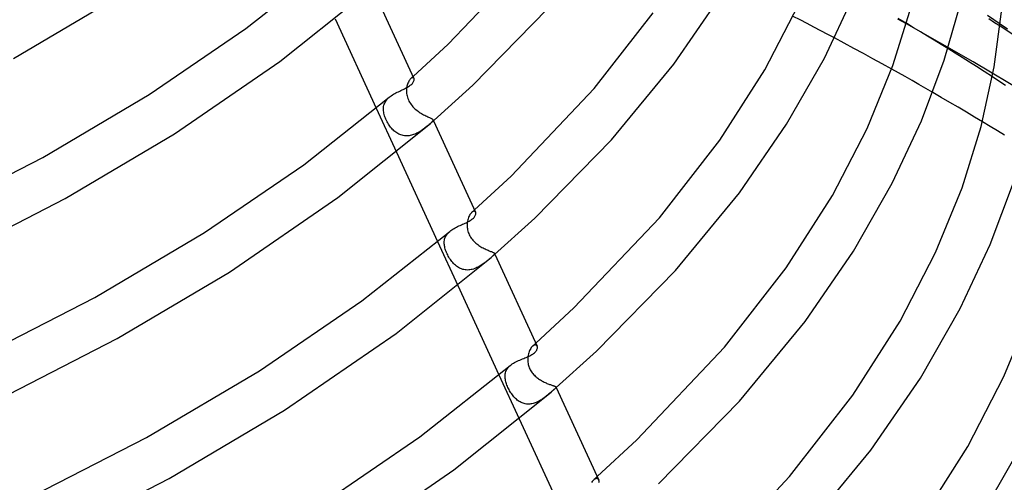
# Model space of a CAD drawing. Header units: millimetres. Extents: x -305 to 305, y -173 to 291.
# Tile 78 of 95: x 150 to 234, y 66 to 105. Entities that reach past the tile are written whole.
import ezdxf

# ---------------------------------------------------------------- set-up
doc = ezdxf.new("R2010")
doc.units = ezdxf.units.MM
doc.layers.add('HIDDEN', color=7, linetype='Continuous')
doc.layers.add('THICK', color=7, linetype='Continuous')

msp = doc.modelspace()

# ---------------------------------------------------------------- linework, layer by layer
at = {"layer": 'HIDDEN'}
for p, q in [((216.53, 105.458), (215.931, 105.765)), ((217.126, 105.15), (216.53, 105.458)), ((217.719, 104.842), (217.126, 105.15)), ((218.31, 104.533), (217.719, 104.842)), ((218.897, 104.225), (218.31, 104.533)), ((231.359, 101.881), (225.648, 105.127)), ((226.249, 104.793), (225.654, 105.148)), ((226.841, 104.437), (226.249, 104.793)), ((241.367, 99.803), (233.645, 104.93)), ((234.297, 104.662), (233.664, 105.1)), ((219.48, 103.917), (218.897, 104.225)), ((227.431, 104.08), (226.841, 104.437)), ((228.018, 103.723), (227.431, 104.08)), ((228.603, 103.364), (228.018, 103.723)), ((229.186, 103.004), (228.603, 103.364)), ((224.947, 100.939), (224.374, 101.26)), ((236.822, 98.592), (231.359, 101.881)), ((183.12, 100.343), (183.078, 100.284)), ((183.163, 100.394), (183.12, 100.343)), ((183.205, 100.436), (183.163, 100.394)), ((183.252, 100.472), (183.205, 100.436)), ((183.205, 100.436), (183.239, 100.466)), ((183.239, 100.466), (183.273, 100.496)), ((183.298, 100.498), (183.252, 100.472)), ((183.273, 100.496), (183.307, 100.526)), ((183.34, 100.514), (183.298, 100.498)), ((183.307, 100.526), (183.341, 100.556)), ((183.379, 100.518), (183.34, 100.514)), ((183.341, 100.556), (183.374, 100.586)), ((183.374, 100.586), (183.408, 100.616)), ((183.414, 100.514), (183.379, 100.518)), ((183.443, 100.5), (183.414, 100.514)), ((183.467, 100.479), (183.443, 100.5)), ((183.485, 100.45), (183.467, 100.479)), ((225.527, 100.611), (224.947, 100.939)), ((226.114, 100.278), (225.527, 100.611)), ((233.541, 100.233), (232.994, 100.591)), ((182.845, 99.479), (182.843, 99.379)), ((182.852, 99.586), (182.845, 99.479)), ((182.865, 99.689), (182.852, 99.586)), ((182.883, 99.789), (182.865, 99.689)), ((182.906, 99.885), (182.883, 99.789)), ((182.933, 99.977), (182.906, 99.885)), ((182.965, 100.063), (182.933, 99.977)), ((183, 100.144), (182.965, 100.063)), ((183.038, 100.218), (183, 100.144)), ((183.078, 100.284), (183.038, 100.218)), ((226.705, 99.939), (226.114, 100.278)), ((227.299, 99.597), (226.705, 99.939)), ((227.895, 99.252), (227.299, 99.597)), ((234.113, 99.856), (233.541, 100.233)), ((181.072, 98.521), (181.133, 98.605)), ((181.133, 98.605), (181.202, 98.686)), ((181.202, 98.686), (181.278, 98.764)), ((181.278, 98.764), (181.362, 98.839)), ((182.843, 99.379), (182.847, 99.276)), ((182.847, 99.276), (182.857, 99.17)), ((182.857, 99.17), (182.873, 99.063)), ((182.873, 99.063), (182.895, 98.954)), ((182.895, 98.954), (182.924, 98.845)), ((182.924, 98.845), (182.961, 98.734)), ((182.961, 98.734), (183.004, 98.626)), ((183.004, 98.626), (183.054, 98.52)), ((180.251, 97.908), (181.981, 94.152)), ((180.868, 97.87), (180.874, 97.97)), ((180.87, 97.768), (180.868, 97.87)), ((180.877, 97.672), (180.87, 97.768)), ((180.874, 97.97), (180.888, 98.067)), ((180.888, 98.067), (180.909, 98.163)), ((180.909, 98.163), (180.937, 98.255)), ((180.937, 98.255), (180.974, 98.346)), ((180.974, 98.346), (181.019, 98.435)), ((181.019, 98.435), (181.072, 98.521)), ((183.054, 98.52), (183.111, 98.416)), ((183.111, 98.416), (183.173, 98.315)), ((183.173, 98.315), (183.242, 98.217)), ((183.242, 98.217), (183.316, 98.122)), ((183.316, 98.122), (183.395, 98.031)), ((183.395, 98.031), (183.478, 97.945)), ((183.478, 97.945), (183.564, 97.863)), ((183.564, 97.863), (183.653, 97.785)), ((183.653, 97.785), (183.744, 97.712)), ((180.89, 97.573), (180.877, 97.672)), ((180.909, 97.472), (180.89, 97.573)), ((180.933, 97.371), (180.909, 97.472)), ((180.963, 97.268), (180.933, 97.371)), ((180.997, 97.165), (180.963, 97.268)), ((181.037, 97.062), (180.997, 97.165)), ((181.08, 96.959), (181.037, 97.062)), ((181.129, 96.855), (181.08, 96.959)), ((183.744, 97.712), (183.836, 97.642)), ((183.836, 97.642), (183.93, 97.577)), ((183.93, 97.577), (184.024, 97.515)), ((184.024, 97.515), (184.119, 97.458)), ((184.119, 97.458), (184.214, 97.403)), ((184.214, 97.403), (184.307, 97.352)), ((184.307, 97.352), (184.399, 97.305)), ((184.399, 97.305), (184.488, 97.261)), ((184.488, 97.261), (184.573, 97.22)), ((184.573, 97.22), (184.655, 97.183)), ((184.655, 97.183), (184.731, 97.148)), ((184.731, 97.148), (184.801, 97.117)), ((184.801, 97.117), (184.864, 97.088)), ((184.864, 97.088), (184.921, 97.061)), ((184.921, 97.061), (184.971, 97.035)), ((184.971, 97.035), (185.014, 97.011)), ((185.014, 97.011), (185.049, 96.989)), ((185.049, 96.989), (185.076, 96.966)), ((185.076, 96.966), (185.096, 96.944)), ((185.096, 96.944), (185.109, 96.921)), ((185.107, 96.926), (185.154, 96.824)), ((185.109, 96.921), (185.115, 96.894)), ((181.181, 96.753), (181.129, 96.855)), ((181.236, 96.653), (181.181, 96.753)), ((181.294, 96.557), (181.236, 96.653)), ((181.354, 96.463), (181.294, 96.557)), ((181.417, 96.374), (181.354, 96.463)), ((181.482, 96.288), (181.417, 96.374)), ((181.549, 96.205), (181.482, 96.288)), ((181.619, 96.127), (181.549, 96.205)), ((181.691, 96.053), (181.619, 96.127)), ((184.243, 96.085), (184.165, 96.03)), ((184.319, 96.141), (184.243, 96.085)), ((184.394, 96.197), (184.319, 96.141)), ((184.466, 96.253), (184.394, 96.197)), ((184.536, 96.309), (184.466, 96.253)), ((184.604, 96.364), (184.536, 96.309)), ((184.67, 96.418), (184.604, 96.364)), ((184.732, 96.471), (184.67, 96.418)), ((184.791, 96.522), (184.732, 96.471)), ((184.857, 96.579), (184.791, 96.522)), ((184.915, 96.631), (184.857, 96.579)), ((184.967, 96.68), (184.915, 96.631)), ((185.011, 96.724), (184.967, 96.68)), ((185.048, 96.765), (185.011, 96.724)), ((185.077, 96.801), (185.048, 96.765)), ((185.099, 96.835), (185.077, 96.801)), ((185.111, 96.866), (185.099, 96.835)), ((185.115, 96.894), (185.111, 96.866)), ((232.788, 96.355), (232.139, 96.745)), ((233.418, 95.973), (232.788, 96.355)), ((181.766, 95.982), (181.691, 96.053)), ((181.843, 95.915), (181.766, 95.982)), ((181.923, 95.853), (181.843, 95.915)), ((182.007, 95.795), (181.923, 95.853)), ((182.093, 95.742), (182.007, 95.795)), ((182.181, 95.695), (182.093, 95.742)), ((182.272, 95.653), (182.181, 95.695)), ((182.366, 95.618), (182.272, 95.653)), ((182.461, 95.589), (182.366, 95.618)), ((182.559, 95.566), (182.461, 95.589)), ((182.658, 95.55), (182.559, 95.566)), ((182.757, 95.541), (182.658, 95.55)), ((182.858, 95.538), (182.757, 95.541)), ((182.959, 95.542), (182.858, 95.538)), ((183.06, 95.553), (182.959, 95.542)), ((183.161, 95.569), (183.06, 95.553)), ((183.26, 95.592), (183.161, 95.569)), ((183.359, 95.619), (183.26, 95.592)), ((183.456, 95.652), (183.359, 95.619)), ((183.552, 95.689), (183.456, 95.652)), ((183.646, 95.73), (183.552, 95.689)), ((183.738, 95.774), (183.646, 95.73)), ((183.828, 95.821), (183.738, 95.774)), ((183.916, 95.871), (183.828, 95.821)), ((184.001, 95.922), (183.916, 95.871)), ((184.084, 95.976), (184.001, 95.922)), ((184.165, 96.03), (184.084, 95.976)), ((234.027, 95.603), (233.418, 95.973)), ((188.143, 88.556), (188.11, 88.457)), ((188.182, 88.648), (188.143, 88.556)), ((188.224, 88.735), (188.182, 88.648)), ((188.27, 88.812), (188.224, 88.735)), ((188.318, 88.881), (188.27, 88.812)), ((188.368, 88.941), (188.318, 88.881)), ((188.418, 88.991), (188.368, 88.941)), ((188.468, 89.03), (188.418, 88.991)), ((188.418, 88.991), (188.459, 89.027)), ((188.459, 89.027), (188.499, 89.063)), ((188.516, 89.059), (188.468, 89.03)), ((188.499, 89.063), (188.54, 89.099)), ((188.563, 89.078), (188.516, 89.059)), ((188.54, 89.099), (188.58, 89.135)), ((188.606, 89.087), (188.563, 89.078)), ((188.58, 89.135), (188.621, 89.17)), ((188.646, 89.086), (188.606, 89.087)), ((188.621, 89.17), (188.661, 89.206)), ((188.681, 89.077), (188.646, 89.086)), ((188.711, 89.059), (188.681, 89.077)), ((188.736, 89.034), (188.711, 89.059)), ((188.755, 89.003), (188.736, 89.034)), ((188.033, 88.012), (188.03, 87.913)), ((188.03, 87.913), (188.033, 87.812)), ((188.043, 88.13), (188.033, 88.012)), ((188.033, 87.812), (188.041, 87.709)), ((188.041, 87.709), (188.055, 87.604)), ((188.059, 88.243), (188.043, 88.13)), ((188.082, 88.352), (188.059, 88.243)), ((188.11, 88.457), (188.082, 88.352)), ((186.132, 86.792), (186.166, 86.881)), ((186.166, 86.881), (186.209, 86.968)), ((186.209, 86.968), (186.259, 87.053)), ((186.259, 87.053), (186.318, 87.135)), ((186.318, 87.135), (186.384, 87.214)), ((186.384, 87.214), (186.459, 87.291)), ((186.459, 87.291), (186.54, 87.364)), ((188.055, 87.604), (188.075, 87.499)), ((188.075, 87.499), (188.101, 87.392)), ((188.101, 87.392), (188.135, 87.287)), ((188.135, 87.287), (188.174, 87.183)), ((188.174, 87.183), (188.22, 87.082)), ((188.22, 87.082), (188.271, 86.982)), ((188.271, 86.982), (188.329, 86.885)), ((188.329, 86.885), (188.392, 86.791)), ((185.505, 86.496), (187.235, 82.738)), ((186.072, 86.415), (186.076, 86.512)), ((186.075, 86.316), (186.072, 86.415)), ((186.082, 86.228), (186.075, 86.316)), ((186.076, 86.512), (186.087, 86.607)), ((186.095, 86.138), (186.082, 86.228)), ((186.087, 86.607), (186.106, 86.7)), ((186.113, 86.045), (186.095, 86.138)), ((186.106, 86.7), (186.132, 86.792)), ((186.135, 85.951), (186.113, 86.045)), ((188.392, 86.791), (188.461, 86.7)), ((188.461, 86.7), (188.534, 86.613)), ((188.534, 86.613), (188.611, 86.53)), ((188.611, 86.53), (188.691, 86.451)), ((188.691, 86.451), (188.773, 86.376)), ((188.773, 86.376), (188.858, 86.305)), ((188.858, 86.305), (188.945, 86.238)), ((188.945, 86.238), (189.034, 86.175)), ((189.034, 86.175), (189.123, 86.115)), ((189.123, 86.115), (189.214, 86.059)), ((189.214, 86.059), (189.305, 86.005)), ((189.305, 86.005), (189.396, 85.955)), ((186.163, 85.854), (186.135, 85.951)), ((186.195, 85.755), (186.163, 85.854)), ((186.232, 85.654), (186.195, 85.755)), ((186.273, 85.553), (186.232, 85.654)), ((186.318, 85.453), (186.273, 85.553)), ((186.367, 85.353), (186.318, 85.453)), ((186.42, 85.253), (186.367, 85.353)), ((186.476, 85.155), (186.42, 85.253)), ((186.535, 85.058), (186.476, 85.155)), ((189.396, 85.955), (189.486, 85.908)), ((189.486, 85.908), (189.575, 85.864)), ((189.575, 85.864), (189.663, 85.823)), ((189.663, 85.823), (189.747, 85.786)), ((189.747, 85.786), (189.829, 85.751)), ((189.829, 85.751), (189.906, 85.719)), ((189.906, 85.719), (189.979, 85.69)), ((189.979, 85.69), (190.046, 85.663)), ((190.046, 85.663), (190.108, 85.639)), ((190.111, 85.161), (190.048, 85.106)), ((190.108, 85.639), (190.164, 85.617)), ((190.168, 85.211), (190.111, 85.161)), ((190.164, 85.617), (190.214, 85.596)), ((190.218, 85.256), (190.168, 85.211)), ((190.214, 85.596), (190.257, 85.576)), ((190.261, 85.296), (190.218, 85.256)), ((190.257, 85.576), (190.294, 85.557)), ((190.297, 85.332), (190.261, 85.296)), ((190.294, 85.557), (190.324, 85.539)), ((190.326, 85.365), (190.297, 85.332)), ((190.324, 85.539), (190.347, 85.522)), ((190.349, 85.393), (190.326, 85.365)), ((190.347, 85.522), (190.364, 85.504)), ((190.365, 85.419), (190.349, 85.393)), ((190.364, 85.504), (190.374, 85.485)), ((190.375, 85.443), (190.365, 85.419)), ((190.372, 85.49), (190.407, 85.414)), ((190.374, 85.485), (190.378, 85.465)), ((190.378, 85.465), (190.375, 85.443)), ((186.598, 84.963), (186.535, 85.058)), ((186.664, 84.872), (186.598, 84.963)), ((186.732, 84.783), (186.664, 84.872)), ((186.803, 84.699), (186.732, 84.783)), ((186.877, 84.619), (186.803, 84.699)), ((186.953, 84.543), (186.877, 84.619)), ((187.031, 84.471), (186.953, 84.543)), ((187.112, 84.405), (187.031, 84.471)), ((187.196, 84.343), (187.112, 84.405)), ((187.282, 84.287), (187.196, 84.343)), ((187.372, 84.236), (187.282, 84.287)), ((188.969, 84.315), (188.874, 84.267)), ((189.061, 84.366), (188.969, 84.315)), ((189.152, 84.42), (189.061, 84.366)), ((189.241, 84.476), (189.152, 84.42)), ((189.328, 84.533), (189.241, 84.476)), ((189.412, 84.593), (189.328, 84.533)), ((189.494, 84.653), (189.412, 84.593)), ((189.574, 84.714), (189.494, 84.653)), ((189.651, 84.774), (189.574, 84.714)), ((189.726, 84.834), (189.651, 84.774)), ((189.797, 84.893), (189.726, 84.834)), ((189.865, 84.949), (189.797, 84.893)), ((189.93, 85.004), (189.865, 84.949)), ((189.99, 85.056), (189.93, 85.004)), ((190.048, 85.106), (189.99, 85.056)), ((187.464, 84.191), (187.372, 84.236)), ((187.559, 84.153), (187.464, 84.191)), ((187.656, 84.121), (187.559, 84.153)), ((187.755, 84.096), (187.656, 84.121)), ((187.856, 84.078), (187.755, 84.096)), ((187.959, 84.068), (187.856, 84.078)), ((188.062, 84.064), (187.959, 84.068)), ((188.166, 84.068), (188.062, 84.064)), ((188.269, 84.079), (188.166, 84.068)), ((188.372, 84.096), (188.269, 84.079)), ((188.475, 84.12), (188.372, 84.096)), ((188.578, 84.149), (188.475, 84.12)), ((188.678, 84.184), (188.578, 84.149)), ((188.777, 84.224), (188.678, 84.184)), ((188.874, 84.267), (188.777, 84.224)), ((193.629, 77.544), (193.575, 77.492)), ((193.681, 77.586), (193.629, 77.544)), ((193.629, 77.544), (193.676, 77.586)), ((193.676, 77.586), (193.724, 77.629)), ((193.733, 77.618), (193.681, 77.586)), ((193.724, 77.629), (193.771, 77.671)), ((193.783, 77.64), (193.733, 77.618)), ((193.771, 77.671), (193.819, 77.713)), ((193.831, 77.652), (193.783, 77.64)), ((193.819, 77.713), (193.866, 77.755)), ((193.875, 77.655), (193.831, 77.652)), ((193.866, 77.755), (193.914, 77.797)), ((193.915, 77.649), (193.875, 77.655)), ((193.951, 77.635), (193.915, 77.649)), ((193.982, 77.614), (193.951, 77.635)), ((194.007, 77.586), (193.982, 77.614)), ((194.027, 77.552), (194.007, 77.586)), ((193.248, 76.777), (193.23, 76.662)), ((193.273, 76.888), (193.248, 76.777)), ((193.303, 76.994), (193.273, 76.888)), ((193.338, 77.095), (193.303, 76.994)), ((193.379, 77.19), (193.338, 77.095)), ((193.424, 77.278), (193.379, 77.19)), ((193.472, 77.358), (193.424, 77.278)), ((193.523, 77.429), (193.472, 77.358)), ((193.575, 77.492), (193.523, 77.429)), ((191.634, 75.813), (191.721, 75.892)), ((193.219, 76.544), (193.215, 76.452)), ((193.215, 76.452), (193.215, 76.359)), ((193.215, 76.359), (193.221, 76.266)), ((193.23, 76.662), (193.219, 76.544)), ((193.221, 76.266), (193.231, 76.172)), ((193.231, 76.172), (193.245, 76.078)), ((193.245, 76.078), (193.265, 75.984)), ((193.265, 75.984), (193.29, 75.891)), ((193.29, 75.891), (193.319, 75.799)), ((190.76, 75.084), (192.49, 71.325)), ((191.278, 74.972), (191.281, 75.075)), ((191.281, 75.075), (191.293, 75.176)), ((191.293, 75.176), (191.314, 75.274)), ((191.314, 75.274), (191.343, 75.37)), ((191.343, 75.37), (191.382, 75.464)), ((191.382, 75.464), (191.43, 75.555)), ((191.43, 75.555), (191.488, 75.644)), ((191.488, 75.644), (191.556, 75.73)), ((191.556, 75.73), (191.634, 75.813)), ((193.319, 75.799), (193.354, 75.709)), ((193.354, 75.709), (193.393, 75.619)), ((193.393, 75.619), (193.438, 75.531)), ((193.438, 75.531), (193.488, 75.445)), ((193.488, 75.445), (193.542, 75.362)), ((193.542, 75.362), (193.599, 75.282)), ((193.599, 75.282), (193.66, 75.205)), ((193.66, 75.205), (193.724, 75.132)), ((193.724, 75.132), (193.79, 75.062)), ((193.79, 75.062), (193.859, 74.996)), ((191.282, 74.866), (191.278, 74.972)), ((191.291, 74.78), (191.282, 74.866)), ((191.305, 74.691), (191.291, 74.78)), ((191.323, 74.6), (191.305, 74.691)), ((191.346, 74.507), (191.323, 74.6)), ((191.374, 74.413), (191.346, 74.507)), ((191.406, 74.316), (191.374, 74.413)), ((191.441, 74.219), (191.406, 74.316)), ((191.481, 74.122), (191.441, 74.219)), ((193.859, 74.996), (193.929, 74.932)), ((193.929, 74.932), (194.001, 74.872)), ((194.001, 74.872), (194.075, 74.814)), ((194.075, 74.814), (194.151, 74.759)), ((194.151, 74.759), (194.228, 74.706)), ((194.228, 74.706), (194.307, 74.656)), ((194.307, 74.656), (194.386, 74.608)), ((194.386, 74.608), (194.466, 74.562)), ((194.466, 74.562), (194.547, 74.519)), ((194.547, 74.519), (194.627, 74.478)), ((194.627, 74.478), (194.707, 74.44)), ((194.707, 74.44), (194.786, 74.404)), ((194.786, 74.404), (194.864, 74.37)), ((194.864, 74.37), (194.94, 74.338)), ((194.94, 74.338), (195.015, 74.309)), ((195.015, 74.309), (195.086, 74.282)), ((195.086, 74.282), (195.155, 74.257)), ((195.155, 74.257), (195.22, 74.235)), ((195.22, 74.235), (195.281, 74.214)), ((195.281, 74.214), (195.338, 74.194)), ((195.338, 74.194), (195.39, 74.177)), ((195.39, 74.177), (195.438, 74.161)), ((191.524, 74.026), (191.481, 74.122)), ((191.57, 73.929), (191.524, 74.026)), ((191.62, 73.833), (191.57, 73.929)), ((191.672, 73.738), (191.62, 73.833)), ((191.728, 73.643), (191.672, 73.738)), ((191.787, 73.551), (191.728, 73.643)), ((191.847, 73.462), (191.787, 73.551)), ((191.91, 73.376), (191.847, 73.462)), ((191.974, 73.294), (191.91, 73.376)), ((194.906, 73.356), (194.837, 73.299)), ((194.974, 73.412), (194.906, 73.356)), ((195.039, 73.467), (194.974, 73.412)), ((195.103, 73.522), (195.039, 73.467)), ((195.164, 73.575), (195.103, 73.522)), ((195.223, 73.625), (195.164, 73.575)), ((195.411, 73.788), (195.362, 73.745)), ((195.456, 73.828), (195.411, 73.788)), ((195.438, 74.161), (195.481, 74.146)), ((195.497, 73.864), (195.456, 73.828)), ((195.481, 74.146), (195.518, 74.132)), ((195.534, 73.897), (195.497, 73.864)), ((195.518, 74.132), (195.551, 74.118)), ((195.565, 73.927), (195.534, 73.897)), ((195.551, 74.118), (195.578, 74.105)), ((195.591, 73.953), (195.565, 73.927)), ((195.578, 74.105), (195.601, 74.092)), ((195.612, 73.977), (195.591, 73.953)), ((195.601, 74.092), (195.618, 74.079)), ((195.627, 73.999), (195.612, 73.977)), ((195.618, 74.079), (195.63, 74.066)), ((195.636, 74.018), (195.627, 73.999)), ((195.63, 74.066), (195.638, 74.053)), ((195.636, 74.057), (195.66, 74.005)), ((195.64, 74.036), (195.636, 74.018)), ((195.638, 74.053), (195.64, 74.036)), ((192.041, 73.215), (191.974, 73.294)), ((192.11, 73.14), (192.041, 73.215)), ((192.18, 73.069), (192.11, 73.14)), ((192.253, 73.002), (192.18, 73.069)), ((192.329, 72.939), (192.253, 73.002)), ((192.406, 72.88), (192.329, 72.939)), ((192.487, 72.826), (192.406, 72.88)), ((192.569, 72.777), (192.487, 72.826)), ((192.654, 72.733), (192.569, 72.777)), ((192.741, 72.695), (192.654, 72.733)), ((192.83, 72.662), (192.741, 72.695)), ((192.921, 72.636), (192.83, 72.662)), ((193.013, 72.615), (192.921, 72.636)), ((193.107, 72.601), (193.013, 72.615)), ((193.201, 72.594), (193.107, 72.601)), ((193.296, 72.592), (193.201, 72.594)), ((193.392, 72.597), (193.296, 72.592)), ((193.488, 72.607), (193.392, 72.597)), ((193.583, 72.624), (193.488, 72.607)), ((193.677, 72.645), (193.583, 72.624)), ((193.77, 72.672), (193.677, 72.645)), ((193.863, 72.704), (193.77, 72.672)), ((193.954, 72.74), (193.863, 72.704)), ((194.044, 72.78), (193.954, 72.74)), ((194.132, 72.823), (194.044, 72.78)), ((194.218, 72.869), (194.132, 72.823)), ((194.302, 72.918), (194.218, 72.869)), ((194.384, 72.969), (194.302, 72.918)), ((194.464, 73.021), (194.384, 72.969)), ((194.542, 73.075), (194.464, 73.021)), ((194.618, 73.13), (194.542, 73.075)), ((194.693, 73.186), (194.618, 73.13)), ((194.765, 73.242), (194.693, 73.186)), ((194.837, 73.299), (194.765, 73.242)), ((198.723, 65.973), (198.669, 65.898)), ((198.779, 66.039), (198.723, 65.973)), ((198.836, 66.095), (198.779, 66.039)), ((198.897, 66.143), (198.836, 66.095)), ((198.837, 66.095), (198.892, 66.144)), ((198.892, 66.144), (198.947, 66.193)), ((198.957, 66.179), (198.897, 66.143)), ((198.947, 66.193), (199.002, 66.241)), ((199.015, 66.204), (198.957, 66.179)), ((199.002, 66.241), (199.057, 66.29)), ((199.071, 66.218), (199.015, 66.204)), ((199.057, 66.29), (199.112, 66.339)), ((199.123, 66.22), (199.071, 66.218)), ((199.112, 66.339), (199.167, 66.388)), ((199.17, 66.212), (199.123, 66.22)), ((199.213, 66.195), (199.17, 66.212)), ((199.249, 66.169), (199.213, 66.195)), ((199.279, 66.135), (199.249, 66.169)), ((199.302, 66.094), (199.279, 66.135))]:
    msp.add_line(p, q, dxfattribs=at)
at = {"layer": 'THICK'}
for p, q in [((186.421, 103.4), (193.344, 110.677)), ((169.085, 104.717), (176.186, 110.316)), ((172, 101.898), (179.71, 108.069)), ((179.901, 108.234), (183.484, 100.451)), ((149.191, 102.152), (158.26, 107.521)), ((205.72, 101.69), (209.653, 107.399)), ((218.617, 102.195), (221.058, 107.401)), ((188.525, 99.872), (194.915, 106.397)), ((213.507, 101.192), (216.404, 106.764)), ((224.484, 101.563), (226.08, 106.676)), ((228.869, 102.011), (230.277, 106.954)), ((233.148, 101.44), (233.789, 106.382)), ((176.726, 105.565), (180.251, 97.908)), ((198.913, 99.6), (203.963, 106.076)), ((225.648, 105.127), (224.905, 105.537)), ((225.654, 105.148), (224.921, 105.583)), ((233.12, 105.474), (232.573, 105.847)), ((233.18, 105.223), (232.673, 105.541)), ((233.664, 105.1), (233.12, 105.474)), ((160.83, 99.083), (169.085, 104.717)), ((233.645, 104.93), (233.18, 105.223)), ((220.316, 103.473), (219.48, 103.917)), ((183.408, 100.616), (186.421, 103.4)), ((221.143, 103.029), (220.316, 103.473)), ((221.961, 102.587), (221.143, 103.029)), ((229.802, 102.622), (229.186, 103.004)), ((215.377, 96.54), (218.617, 102.195)), ((222.771, 102.146), (221.961, 102.587)), ((223.57, 101.707), (222.771, 102.146)), ((226.93, 96.825), (228.869, 102.011)), ((230.416, 102.238), (229.802, 102.622)), ((231.027, 101.853), (230.416, 102.238)), ((162.976, 95.707), (172, 101.898)), ((200.389, 95.21), (205.72, 101.69)), ((209.656, 95.169), (213.507, 101.192)), ((222.264, 96.159), (224.484, 101.563)), ((224.374, 101.26), (223.57, 101.707)), ((231.636, 101.467), (231.027, 101.853)), ((232.284, 101.052), (231.636, 101.467)), ((232.033, 96.341), (233.148, 101.44)), ((183.476, 100.248), (183.49, 100.295)), ((183.495, 100.417), (183.485, 100.45)), ((183.49, 100.295), (183.498, 100.34)), ((183.499, 100.381), (183.495, 100.417)), ((183.498, 100.34), (183.499, 100.381)), ((232.994, 100.591), (232.284, 101.052)), ((182.366, 99.424), (182.469, 99.473)), ((182.469, 99.473), (182.569, 99.521)), ((182.569, 99.521), (182.667, 99.57)), ((182.667, 99.57), (182.761, 99.618)), ((182.761, 99.618), (182.852, 99.667)), ((182.852, 99.667), (182.937, 99.716)), ((182.937, 99.716), (183.018, 99.766)), ((183.018, 99.766), (183.094, 99.817)), ((183.094, 99.817), (183.163, 99.868)), ((183.163, 99.868), (183.227, 99.92)), ((183.227, 99.92), (183.29, 99.979)), ((183.29, 99.979), (183.344, 100.036)), ((183.344, 100.036), (183.389, 100.092)), ((183.389, 100.092), (183.425, 100.146)), ((183.425, 100.146), (183.454, 100.199)), ((183.454, 100.199), (183.476, 100.248)), ((184.907, 96.61), (188.525, 99.872)), ((191.794, 92.105), (198.913, 99.6)), ((151.705, 93.681), (160.83, 99.083)), ((174.048, 93.072), (181.362, 98.839)), ((181.362, 98.839), (181.449, 98.909)), ((181.449, 98.909), (181.54, 98.976)), ((181.54, 98.976), (181.636, 99.039)), ((181.636, 99.039), (181.736, 99.101)), ((181.736, 99.101), (181.839, 99.16)), ((181.839, 99.16), (181.944, 99.216)), ((181.944, 99.216), (182.05, 99.27)), ((182.05, 99.27), (182.156, 99.323)), ((182.156, 99.323), (182.261, 99.374)), ((182.261, 99.374), (182.366, 99.424)), ((228.619, 98.83), (227.895, 99.252)), ((229.34, 98.408), (228.619, 98.83)), ((230.055, 97.986), (229.34, 98.408)), ((230.762, 97.568), (230.055, 97.986)), ((231.458, 97.153), (230.762, 97.568)), ((232.139, 96.745), (231.458, 97.153)), ((176.975, 90.261), (184.907, 96.61)), ((185.154, 96.824), (188.754, 89.004)), ((211.338, 90.678), (215.377, 96.54)), ((219.297, 90.444), (222.264, 96.159)), ((224.426, 91.483), (226.93, 96.825)), ((230.398, 91.097), (232.033, 96.341)), ((153.638, 90.179), (162.976, 95.707)), ((193.822, 88.504), (200.389, 95.21)), ((204.485, 88.526), (209.656, 95.169)), ((141.464, 88.422), (151.705, 93.681)), ((181.981, 94.152), (185.505, 86.496)), ((165.546, 87.269), (174.048, 93.072)), ((188.661, 89.206), (191.794, 92.105)), ((221.1, 85.681), (224.426, 91.483)), ((228.124, 85.556), (230.398, 91.097)), ((232.802, 86.249), (234.79, 91.566)), ((143.189, 84.813), (153.638, 90.179)), ((167.691, 83.893), (176.975, 90.261)), ((205.864, 84.023), (211.338, 90.678)), ((215.351, 84.264), (219.297, 90.444)), ((188.506, 88.453), (188.57, 88.512)), ((188.57, 88.512), (188.624, 88.571)), ((188.624, 88.571), (188.668, 88.628)), ((188.668, 88.628), (188.704, 88.684)), ((188.704, 88.684), (188.732, 88.737)), ((188.732, 88.737), (188.753, 88.789)), ((188.753, 88.789), (188.766, 88.838)), ((188.767, 88.968), (188.755, 89.003)), ((188.766, 88.838), (188.772, 88.885)), ((188.773, 88.928), (188.767, 88.968)), ((188.772, 88.885), (188.773, 88.928)), ((190.103, 85.15), (193.822, 88.504)), ((197.171, 80.816), (204.485, 88.526)), ((186.91, 87.62), (187.012, 87.677)), ((187.012, 87.677), (187.116, 87.731)), ((187.116, 87.731), (187.222, 87.783)), ((187.222, 87.783), (187.329, 87.833)), ((187.329, 87.833), (187.436, 87.882)), ((187.436, 87.882), (187.542, 87.929)), ((187.542, 87.929), (187.647, 87.976)), ((187.647, 87.976), (187.75, 88.022)), ((187.75, 88.022), (187.851, 88.067)), ((187.851, 88.067), (187.949, 88.113)), ((187.949, 88.113), (188.043, 88.159)), ((188.043, 88.159), (188.133, 88.206)), ((188.133, 88.206), (188.218, 88.253)), ((188.218, 88.253), (188.299, 88.302)), ((188.299, 88.302), (188.374, 88.351)), ((188.374, 88.351), (188.443, 88.402)), ((188.443, 88.402), (188.506, 88.453)), ((156.152, 81.707), (165.546, 87.269)), ((179.013, 81.428), (186.54, 87.365)), ((186.54, 87.364), (186.625, 87.433)), ((186.625, 87.433), (186.716, 87.498)), ((186.716, 87.498), (186.811, 87.561)), ((186.811, 87.561), (186.91, 87.62)), ((230.234, 80.772), (232.802, 86.249)), ((181.952, 78.626), (190.103, 85.15)), ((190.407, 85.414), (194.027, 77.552)), ((216.956, 79.665), (221.1, 85.681)), ((225.087, 79.698), (228.124, 85.556)), ((158.085, 78.205), (167.691, 83.893)), ((199.119, 77.135), (205.864, 84.023)), ((210.06, 77.456), (215.351, 84.264)), ((187.235, 82.738), (190.76, 75.084)), ((145.61, 76.294), (156.152, 81.707)), ((170.261, 75.454), (179.013, 81.428)), ((193.914, 77.797), (197.171, 80.816)), ((226.824, 74.822), (230.234, 80.772)), ((233.985, 74.954), (236.313, 80.632)), ((211.338, 72.836), (216.956, 79.665)), ((221.048, 73.361), (225.087, 79.698)), ((172.407, 72.079), (181.952, 78.626)), ((147.334, 72.685), (158.085, 78.205)), ((194.04, 77.513), (194.027, 77.552)), ((193.294, 76.68), (193.39, 76.727)), ((193.39, 76.727), (193.482, 76.775)), ((193.482, 76.775), (193.568, 76.824)), ((193.568, 76.824), (193.648, 76.875)), ((193.648, 76.875), (193.721, 76.927)), ((193.721, 76.927), (193.788, 76.981)), ((193.788, 76.981), (193.852, 77.041)), ((193.852, 77.041), (193.905, 77.1)), ((193.905, 77.1), (193.949, 77.158)), ((193.949, 77.158), (193.985, 77.215)), ((193.985, 77.215), (194.012, 77.271)), ((194.012, 77.271), (194.031, 77.324)), ((194.031, 77.324), (194.043, 77.375)), ((194.048, 77.471), (194.04, 77.513)), ((194.043, 77.375), (194.049, 77.425)), ((194.049, 77.425), (194.048, 77.471)), ((195.361, 73.745), (199.119, 77.135)), ((202.554, 69.531), (210.06, 77.456)), ((183.979, 69.786), (191.721, 75.892)), ((191.721, 75.892), (191.807, 75.961)), ((191.807, 75.961), (191.899, 76.026)), ((191.899, 76.026), (191.997, 76.089)), ((191.997, 76.089), (192.1, 76.149)), ((192.1, 76.149), (192.205, 76.205)), ((192.205, 76.205), (192.314, 76.259)), ((192.314, 76.259), (192.424, 76.31)), ((192.424, 76.31), (192.536, 76.36)), ((192.536, 76.36), (192.649, 76.408)), ((192.649, 76.408), (192.761, 76.454)), ((192.761, 76.454), (192.873, 76.5)), ((192.873, 76.5), (192.982, 76.545)), ((192.982, 76.545), (193.089, 76.589)), ((193.089, 76.589), (193.193, 76.635)), ((193.193, 76.635), (193.294, 76.68)), ((160.599, 69.734), (170.261, 75.454)), ((222.574, 68.652), (226.824, 74.822)), ((230.879, 68.954), (233.985, 74.954)), ((186.884, 66.958), (195.223, 73.625)), ((195.236, 73.637), (195.223, 73.625)), ((195.25, 73.648), (195.236, 73.637)), ((195.263, 73.66), (195.25, 73.648)), ((195.276, 73.671), (195.263, 73.66)), ((195.289, 73.682), (195.276, 73.671)), ((195.302, 73.693), (195.289, 73.682)), ((195.312, 73.702), (195.302, 73.693)), ((195.322, 73.711), (195.312, 73.702)), ((195.332, 73.72), (195.322, 73.711)), ((195.342, 73.728), (195.332, 73.72)), ((195.352, 73.736), (195.342, 73.728)), ((195.362, 73.745), (195.352, 73.736)), ((195.66, 74.005), (199.301, 66.097)), ((215.638, 66.39), (221.048, 73.361)), ((204.416, 65.767), (211.338, 72.836)), ((162.532, 66.232), (172.407, 72.079)), ((192.49, 71.325), (196.014, 63.672)), ((232.548, 63.963), (236.042, 70.06)), ((149.755, 64.166), (160.599, 69.734)), ((174.977, 63.64), (183.979, 69.786)), ((199.167, 66.388), (202.554, 69.531)), ((216.812, 61.648), (222.574, 68.652)), ((226.746, 62.461), (230.879, 68.954)), ((177.123, 60.265), (186.884, 66.958)), ((151.48, 60.556), (162.532, 66.232)), ((199.318, 66.048), (199.302, 66.094)), ((199.326, 65.998), (199.318, 66.048)), ((199.319, 65.887), (199.326, 65.944)), ((199.326, 65.944), (199.326, 65.998)), ((207.941, 58.251), (215.638, 66.39))]:
    msp.add_line(p, q, dxfattribs=at)

doc.saveas('drawing.dxf')
